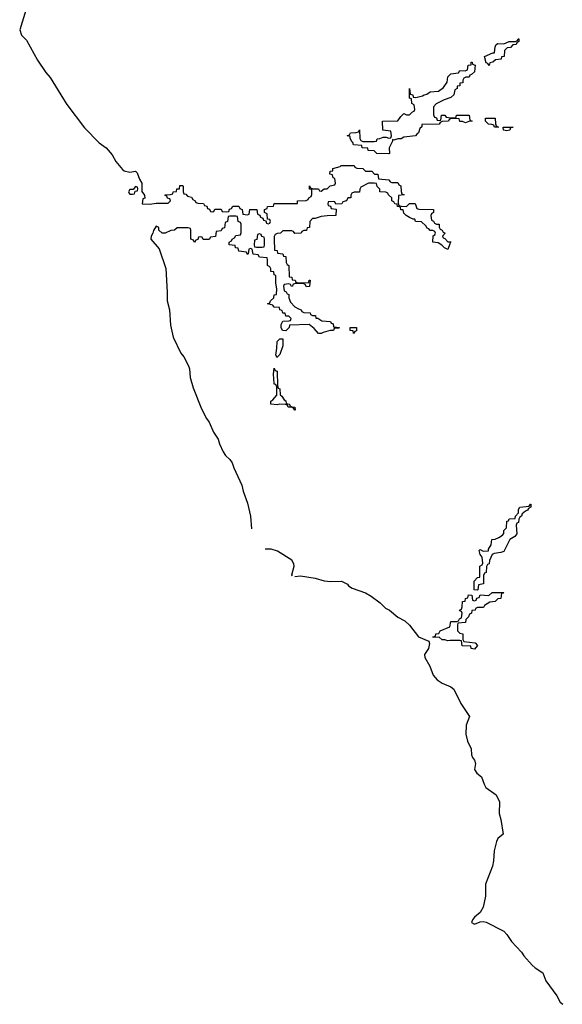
# Model space of a CAD drawing. Header units: inches. Extents: x 2718490 to 2828976, y 856982 to 957410.
# Tile 44 of 63: x 2769703 to 2773387, y 882676 to 889359. Entities that reach past the tile are written whole.
import ezdxf

# ---------------------------------------------------------------- set-up
doc = ezdxf.new("R2010")
doc.units = ezdxf.units.IN
doc.header["$MEASUREMENT"] = 0
doc.layers.add('C7868', color=7, linetype='Continuous')
doc.layers.add('C7878', color=7, linetype='Continuous')

msp = doc.modelspace()

# ---------------------------------------------------------------- linework, layer by layer
at = {"layer": 'C7868', "color": 6}
msp.add_lwpolyline([(2769744.6, 889424.6), (2769703.2, 889290), (2769714.8, 889254.8), (2769750, 889219.5), (2769824.9, 889084.9), (2769880.8, 889000.8), (2769910, 888965.7), (2770000, 888820.3)], dxfattribs=at)
at = {"layer": 'C7878', "color": 6}
for points in [[(2772890, 889049), (2772882, 889062), (2772870, 889066), (2772858, 889110), (2772914, 889134), (2772926, 889134), (2772930, 889174), (2772938, 889190), (2772950, 889198), (2772990, 889196), (2773026, 889210), (2773068.4, 889211.6), (2773082, 889218), (2773086, 889230), (2773092, 889230), (2773092, 889210), (2773078, 889202), (2773074, 889190), (2773051.6, 889188.4), (2773034, 889170), (2773012.7, 889167.3), (2772994, 889150), (2772991.3, 889110), (2772974, 889106), (2772972, 889090), (2772932.7, 889087.3), (2772914, 889070), (2772894, 889066)], [(2772550, 888674), (2772562, 888678), (2772566, 888710), (2772570, 888712), (2772590, 888711.3), (2772598, 888698), (2772630, 888692), (2772666, 888694), (2772666, 888706), (2772670.5, 888710.5), (2772750, 888712), (2772754, 888710), (2772758, 888678), (2772774, 888670), (2772752.7, 888667.3), (2772730, 888658), (2772710, 888668), (2772690, 888668), (2772686, 888686), (2772632.7, 888687.3), (2772618, 888682), (2772614, 888670), (2772572, 888668), (2772558, 888662), (2772551.1, 888648.9), (2772432, 888648), (2772432, 888632), (2772419.6, 888620.4), (2772410.4, 888590), (2772398, 888582), (2772390.8, 888570), (2772310, 888562), (2772292, 888550), (2772270.3, 888549.7), (2772242, 888542), (2772234, 888546), (2772234, 888534), (2772212, 888490), (2772214, 888450), (2772210, 888448), (2772128, 888450), (2772108.7, 888468.7), (2772068, 888470), (2772066, 888486), (2772028, 888490), (2772026, 888506), (2771970, 888509.6), (2771965.6, 888525.6), (2771958, 888530), (2771946, 888554), (2771946, 888566), (2771926, 888570), (2771942, 888578), (2771948.4, 888591.6), (2771987.3, 888592.7), (2772002, 888598), (2772010, 888611.3), (2772012.7, 888552.7), (2772018, 888538), (2772032.7, 888532.7), (2772108.4, 888531.6), (2772126, 888534), (2772130, 888551), (2772148.4, 888551.6), (2772170, 888562), (2772190, 888562), (2772210, 888554), (2772222, 888558), (2772226, 888570), (2772222, 888602), (2772168.9, 888608.9), (2772166, 888670), (2772270, 888672), (2772290, 888702), (2772310, 888722), (2772330, 888714), (2772350, 888714), (2772370, 888734), (2772382, 888738), (2772386, 888750), (2772382, 888782), (2772366, 888790), (2772362, 888822), (2772350, 888826), (2772349.3, 888829.3), (2772350, 888892), (2772354, 888854), (2772372, 888850), (2772374, 888834), (2772391.6, 888831.6), (2772438.6, 888841.4), (2772448.7, 888850), (2772467, 888853), (2772490, 888870.4), (2772545.2, 888874.8), (2772581.2, 888898.8), (2772604, 888936), (2772610, 888971), (2772630, 888991), (2772682, 888998), (2772690, 889014), (2772727.3, 889012.7), (2772742, 889018), (2772748, 889050), (2772767.3, 889052.7), (2772768.7, 889070), (2772774, 889070), (2772778, 889058), (2772794, 889050), (2772790, 889006), (2772770, 888986), (2772758, 888982), (2772754, 888970), (2772731.6, 888968.4), (2772718, 888962), (2772711.1, 888948.9), (2772710.7, 888930), (2772691.3, 888928.7), (2772690, 888909), (2772672, 888908), (2772672, 888892), (2772658, 888882), (2772650.4, 888850), (2772630.7, 888830), (2772584.7, 888815.3), (2772531.3, 888788.7), (2772512.7, 888767.3), (2772512, 888750), (2772512.7, 888712.7), (2772518, 888698), (2772532.7, 888692.7), (2772538, 888678)], [(2772950, 888628.7), (2772926, 888630), (2772922, 888642), (2772908.7, 888648.7), (2772886, 888650), (2772866, 888670), (2772866, 888690), (2772930.4, 888690.4), (2772932, 888652), (2772938, 888638), (2772954, 888630)], [(2773010, 888605.2), (2772988, 888610), (2772986, 888630), (2773052, 888630), (2773034, 888626), (2773030, 888609.5)], [(2770490, 888226), (2770474, 888206), (2770450, 888206), (2770442, 888190), (2770443.6, 888183.6), (2770450, 888174), (2770470, 888174), (2770482, 888178), (2770486, 888194), (2770502, 888198), (2770506, 888210), (2770502, 888222)], [(2771330, 887906), (2771318, 887902), (2771312.7, 887867.3), (2771298, 887862), (2771294, 887830), (2771298, 887818), (2771310, 887814), (2771350, 887814), (2771362, 887818), (2771366, 887830), (2771366, 887870), (2771362, 887882), (2771347.3, 887887.3), (2771342, 887902)], [(2771970, 887229), (2771966, 887246), (2771946, 887250), (2771946, 887270), (2771990.6, 887270.6), (2771990, 887246), (2771978, 887242)], [(2771450, 887066), (2771442, 887082), (2771449.5, 887130), (2771450, 887174), (2771470, 887192), (2771490, 887192), (2771490, 887146), (2771470, 887086), (2771451.1, 887068.9)], [(2771570, 886708.7), (2771562, 886722), (2771548.7, 886728.7), (2771526, 886730), (2771522, 886742), (2771507.3, 886747.3), (2771470, 886748.7), (2771450, 886744), (2771408, 886750), (2771408, 886770), (2771422, 886778), (2771448.9, 886811.1), (2771448, 886868), (2771442, 886882), (2771430, 886886), (2771429.5, 886890.5), (2771426, 886954), (2771430, 886994), (2771438, 886978), (2771450, 886974), (2771452.7, 886872.7), (2771458, 886858), (2771470, 886854), (2771471.6, 886811.6), (2771483.6, 886803.6), (2771499.6, 886779.6), (2771510, 886772), (2771512.7, 886752.7), (2771534, 886750), (2771538, 886738), (2771551.6, 886731.6), (2771572, 886730), (2771574, 886710)], [(2772810, 885486), (2772788, 885488), (2772788.9, 885548.9), (2772810, 885572), (2772826, 885574), (2772826, 885650), (2772842, 885658), (2772846, 885670), (2772842, 885710), (2772830, 885728), (2772823.1, 885756.9), (2772830, 885762), (2772850, 885751.3), (2772886, 885754), (2772886, 885766), (2772904.7, 885795.3), (2772909.3, 885830.7), (2772930, 885832), (2772956.4, 885843.6), (2772980.4, 885859.6), (2772989.1, 885870.9), (2772990, 885892), (2773008, 885910), (2773010, 885954), (2773022, 885958), (2773026, 885970), (2773066, 885974), (2773068, 885990), (2773088.9, 886011.1), (2773090, 886034), (2773098, 886050), (2773162, 886058), (2773169.6, 886070.4), (2773174, 886070), (2773172, 886050), (2773158, 886042), (2773151.3, 886030), (2773135.9, 886024.1), (2773114.4, 886005.6), (2773110, 885988.7), (2773098, 885982), (2773090.8, 885969.2), (2773090, 885946), (2773078, 885942), (2773072.7, 885927.3), (2773078, 885870), (2773064.7, 885850), (2773030.4, 885829.6), (2772990, 885749), (2772970, 885742), (2772923.6, 885736.4), (2772911.1, 885728.9), (2772891.3, 885688.7), (2772890, 885666), (2772878, 885662), (2772872.7, 885647.3), (2772870, 885606), (2772858, 885602), (2772852.7, 885587.3), (2772852, 885530), (2772818, 885522), (2772814, 885490)], [(2772790, 885086), (2772768, 885090), (2772766, 885106), (2772706, 885110), (2772702, 885142), (2772690, 885146), (2772626, 885146), (2772610, 885142), (2772590, 885148.7), (2772570, 885149), (2772550, 885168), (2772510, 885166), (2772508, 885170), (2772526, 885174), (2772528, 885190), (2772548, 885192), (2772558, 885210), (2772622, 885238), (2772630, 885274), (2772670, 885274), (2772682, 885278), (2772688, 885292), (2772702, 885298), (2772706, 885330), (2772702, 885342), (2772690, 885346), (2772688.4, 885351.6), (2772702, 885358), (2772707.3, 885372.7), (2772709, 885410), (2772727.3, 885412.7), (2772728.7, 885430), (2772746, 885434), (2772750, 885454), (2772772.7, 885452.7), (2772778, 885418), (2772790, 885414), (2772802, 885418), (2772807.3, 885432.7), (2772822, 885438), (2772830, 885454), (2772888.4, 885451.6), (2772909.4, 885470.6), (2772990, 885471.3), (2772986, 885466), (2772974, 885466), (2772970, 885429.2), (2772950, 885428.7), (2772931.3, 885410), (2772894.4, 885405.6), (2772858, 885382), (2772851.3, 885370), (2772811.6, 885368.4), (2772798, 885362), (2772794, 885350), (2772772, 885348), (2772771, 885330), (2772756, 885324), (2772750, 885306), (2772732, 885288), (2772730, 885268), (2772678, 885262), (2772674, 885250), (2772674, 885210), (2772690, 885194), (2772710.9, 885190.9), (2772712, 885152), (2772718, 885138), (2772794, 885130), (2772810.9, 885110.9)]]:
    msp.add_lwpolyline(points, close=True, dxfattribs=at)
for points in [[(2770000, 888820.3), (2770023.1, 888783.1), (2770144, 888624), (2770243.2, 888523.2), (2770290, 888488.9), (2770330, 888442), (2770356.4, 888396.4), (2770401.6, 888341.6), (2770413.5, 888333.5), (2770450, 888324.4), (2770490, 888331.3), (2770499.8, 888319.8), (2770516, 888276), (2770532, 888250), (2770532, 888192), (2770551.3, 888168.7), (2770551.6, 888148.4), (2770538, 888142), (2770534, 888110), (2770587.5, 888107.5), (2770630, 888114), (2770710, 888114), (2770726, 888130), (2770722, 888142), (2770707.3, 888147.3), (2770702, 888162), (2770690, 888166), (2770690, 888171.3), (2770727.3, 888172.7), (2770742, 888178), (2770746, 888190), (2770767.3, 888192.7), (2770770, 888211), (2770788, 888212), (2770790, 888234), (2770810, 888234), (2770814, 888230), (2770814, 888190), (2770818, 888178), (2770830, 888174), (2770842, 888162), (2770870, 888154), (2770879.6, 888139.6), (2770894, 888130), (2770898, 888118), (2770912.7, 888112.7), (2770951.6, 888111.6), (2770958, 888098), (2770972.7, 888092.7), (2770978, 888078), (2770992.7, 888072.7), (2770998, 888058), (2771010, 888054), (2771022, 888058), (2771028, 888072), (2771070, 888074), (2771078, 888058), (2771110, 888054), (2771122, 888058), (2771127.3, 888072.7), (2771142, 888078), (2771150, 888094), (2771190, 888094), (2771198, 888078), (2771214, 888070), (2771218, 888038), (2771250, 888034), (2771262, 888038), (2771266, 888070), (2771314, 888070), (2771318, 888038), (2771332.7, 888032.7), (2771338, 888018), (2771352.7, 888012.7), (2771358, 887998), (2771374, 887994), (2771378, 887978), (2771390, 887974), (2771402, 887978), (2771406, 887990), (2771402, 888002), (2771386, 888006), (2771382, 888042), (2771366, 888050), (2771366, 888070), (2771382, 888078), (2771386, 888090), (2771426, 888094), (2771430, 888110.4), (2771588, 888112), (2771590, 888130.5), (2771647.3, 888132.7), (2771662, 888138), (2771666, 888150), (2771682, 888158), (2771687.3, 888172.7), (2771686, 888206), (2771670, 888208), (2771670, 888231), (2771678, 888218), (2771692, 888212), (2771731.1, 888211.1), (2771738, 888198), (2771750, 888194), (2771770, 888212), (2771790, 888212), (2771810, 888232), (2771842, 888238), (2771846, 888250), (2771842, 888282), (2771830, 888286), (2771826, 888306), (2771809.5, 888309.5), (2771810, 888331), (2771828, 888332), (2771829, 888350), (2771878, 888362), (2771886, 888370), (2771974, 888370), (2771978, 888358), (2771991.3, 888351.3), (2772032, 888350), (2772051, 888331), (2772094, 888330), (2772111.3, 888311.3), (2772134, 888310), (2772138, 888278), (2772210, 888271.3), (2772218, 888258), (2772230, 888254), (2772270, 888254), (2772278, 888238), (2772291.3, 888231.3), (2772292.7, 888192.7), (2772298, 888178), (2772314, 888170), (2772274, 888166), (2772272.7, 888112.7), (2772278, 888098), (2772292.7, 888092.7), (2772330, 888092), (2772350, 888112), (2772388.7, 888111.3), (2772398, 888078), (2772412.7, 888072.7), (2772511.3, 888071.3), (2772512, 888050), (2772498, 888042), (2772494, 888030), (2772498, 887998), (2772512, 887992), (2772518, 887978), (2772532, 887972), (2772550, 887971.3), (2772550.5, 887950.5), (2772556.9, 887936.9), (2772570, 887931), (2772576.9, 887916.9), (2772592, 887910), (2772574, 887890), (2772578, 887878), (2772590, 887874), (2772610, 887852), (2772630.5, 887850.5), (2772622, 887838), (2772610, 887798), (2772588, 887810), (2772569.3, 887829.3), (2772544.7, 887844.7), (2772508.7, 887850), (2772508.9, 887891.1), (2772522, 887898), (2772526, 887910), (2772522, 887922), (2772508, 887928), (2772490, 887928.7), (2772480.4, 887940.4), (2772470, 887944), (2772460.2, 887960.2), (2772430, 887988), (2772390, 887989), (2772386, 888006), (2772374, 888006), (2772350, 888015.3), (2772326, 888030), (2772310, 888046), (2772307.3, 888067.3), (2772290, 888068.7), (2772287.3, 888087.3), (2772268, 888090), (2772266, 888106), (2772250, 888108), (2772243.1, 888123.1), (2772230, 888129), (2772228.7, 888148.7), (2772206, 888170), (2772202, 888182), (2772188.4, 888188.4), (2772149, 888190), (2772148.4, 888208.4), (2772130, 888226), (2772126, 888246), (2772108.7, 888248.7), (2772070, 888248.7), (2772018, 888222), (2772011.6, 888208.4), (2772010, 888189), (2771972.7, 888187.3), (2771958, 888182), (2771951.6, 888168.4), (2771951, 888150), (2771931.3, 888148.7), (2771922, 888130), (2771896.9, 888123.1), (2771890, 888109.2), (2771850, 888106), (2771842, 888122), (2771830, 888126), (2771798, 888122), (2771794, 888110), (2771798, 888098), (2771812.7, 888092.7), (2771818, 888078), (2771852, 888072), (2771850, 888029), (2771790, 888028), (2771750, 888022), (2771709, 888009), (2771691, 888009), (2771672, 887990), (2771670, 887948), (2771654, 887946), (2771650, 887929), (2771631.6, 887928.4), (2771618, 887922), (2771614, 887910), (2771570, 887908), (2771562, 887922), (2771550, 887926), (2771490, 887926), (2771474, 887910), (2771451.6, 887908.4), (2771438, 887902), (2771431.6, 887888.4), (2771430.8, 887869.2), (2771434, 887794), (2771450, 887792), (2771454, 887774), (2771490, 887770.8), (2771494, 887754), (2771510, 887752), (2771512, 887712), (2771518, 887698), (2771530.8, 887690), (2771532.7, 887612.7), (2771550, 887611.3), (2771552.7, 887592.7), (2771574, 887590), (2771578, 887578), (2771592, 887572), (2771666, 887574), (2771668, 887590), (2771674, 887590), (2771671.1, 887551.1), (2771667.3, 887547.3), (2771650, 887546), (2771642, 887562), (2771627.3, 887567.3), (2771572.7, 887567.3), (2771558, 887562), (2771554, 887550), (2771548.4, 887548.4), (2771542, 887562), (2771530, 887566), (2771498, 887562), (2771494, 887550), (2771498, 887518), (2771512.7, 887512.7), (2771518, 887498), (2771530, 887494), (2771530.8, 887470.8), (2771542, 887442), (2771570.7, 887410.7), (2771595.3, 887395.3), (2771614, 887390), (2771618, 887378), (2771631.6, 887371.6), (2771674, 887370), (2771678, 887358), (2771691.6, 887351.6), (2771711.3, 887350), (2771712.7, 887332.7), (2771727.3, 887332.7), (2771755.3, 887315.3), (2771814, 887310), (2771818, 887298), (2771830, 887294), (2771834, 887274), (2771874, 887270), (2771870, 887266), (2771838, 887262), (2771834, 887250), (2771810, 887249), (2771763.6, 887236.4), (2771750, 887228), (2771731.6, 887228.4), (2771702, 887262), (2771669, 887289), (2771534, 887286), (2771532, 887270), (2771510, 887248), (2771488, 887250), (2771478, 887270), (2771478, 887290), (2771490, 887312), (2771530, 887314), (2771542, 887318), (2771546, 887330), (2771530, 887346), (2771510, 887346), (2771506, 887366), (2771490, 887368), (2771486, 887386), (2771468, 887390), (2771466, 887406), (2771430, 887408.7), (2771422, 887422), (2771386, 887430), (2771402, 887438), (2771406, 887450), (2771428.7, 887471.3), (2771430, 887492), (2771446, 887494), (2771448.7, 887531.3), (2771442.7, 887570), (2771442, 887622), (2771430, 887628), (2771428.4, 887648.4), (2771409, 887650), (2771408.4, 887668.4), (2771402, 887682), (2771386, 887690), (2771386, 887730), (2771382, 887742), (2771330, 887748), (2771322, 887762), (2771287.3, 887767.3), (2771282, 887802), (2771270, 887806), (2771258, 887802), (2771254, 887770), (2771250, 887766), (2771242, 887782), (2771190, 887788.7), (2771187.3, 887807.3), (2771168, 887810), (2771166, 887826), (2771126, 887830), (2771126, 887850), (2771142, 887858), (2771146, 887870), (2771162, 887878), (2771170, 887894), (2771202, 887898), (2771207.3, 887912.7), (2771206, 887970), (2771202, 887982), (2771186, 887990), (2771182, 888022), (2771170, 888026), (2771130, 888026), (2771118, 888022), (2771114, 887990), (2771098, 887982), (2771092.7, 887947.3), (2771078, 887942), (2771070, 887926), (2771038, 887922), (2771031.6, 887888.4), (2770998, 887882), (2770990, 887866), (2770948, 887868), (2770942, 887882), (2770930, 887886), (2770918, 887882), (2770912.7, 887867.3), (2770898, 887862), (2770890, 887846), (2770882, 887862), (2770866, 887870), (2770866, 887930), (2770862, 887942), (2770847.3, 887947.3), (2770772.7, 887947.3), (2770754, 887930), (2770730, 887928.7), (2770690, 887909), (2770670, 887909), (2770648.7, 887930), (2770648, 887948), (2770630, 887958), (2770610.8, 887929.2), (2770607.7, 887910), (2770595.5, 887890), (2770594.4, 887870), (2770650, 887803), (2770695, 887670), (2770704.9, 887510), (2770704.2, 887450), (2770719, 887390), (2770726.5, 887286.5), (2770744.7, 887204.7), (2770796.4, 887096.4), (2770818.4, 887070), (2770850, 887008.4), (2770856.8, 886990), (2770861, 886930), (2770881.2, 886861.2), (2770937.9, 886717.9), (2770972, 886652), (2770990, 886628.2), (2771018.4, 886558.4), (2771050, 886512.4), (2771059.8, 886479.8), (2771085.5, 886425.5), (2771100.8, 886400.8), (2771130, 886372.6), (2771145.2, 886350), (2771156.3, 886316.3), (2771210, 886199.5), (2771219.5, 886159.5), (2771250, 886076.4), (2771270.8, 885990), (2771276.4, 885903.6)], [(2771556, 885584), (2771551.3, 885591.3), (2771565.5, 885650), (2771564.9, 885664.9), (2771551, 885690), (2771452.5, 885752.5), (2771410, 885764.1), (2771370, 885766)], [(2771570, 885578.8), (2771610, 885584.4), (2771710, 885568.4), (2771770, 885550.4), (2771815.3, 885544.7), (2771887.5, 885547.5), (2771901.4, 885541.4), (2771927.5, 885527.5), (2771935.5, 885515.5), (2771959.5, 885499.5), (2772050, 885468.8), (2772090, 885446), (2772150, 885401.1), (2772185.4, 885365.4), (2772212.4, 885350), (2772270, 885304), (2772317.7, 885277.7), (2772348.7, 885248.7), (2772410, 885170.7), (2772479.8, 885139.8), (2772484.7, 885124.7), (2772478.8, 885090), (2772450.6, 885050), (2772452.4, 885030), (2772487.4, 884970), (2772510.2, 884910.2), (2772538, 884878), (2772570, 884854.9), (2772630, 884831.1), (2772650, 884815.5), (2772697.5, 884717.5), (2772757, 884630), (2772733.7, 884570), (2772732, 884510), (2772742, 884462), (2772767.7, 884410), (2772769.1, 884369.1), (2772776, 884350), (2772790, 884333.7), (2772797.8, 884310), (2772790.4, 884270), (2772805.5, 884245.5), (2772838.5, 884218.6), (2772855.3, 884170), (2772868.2, 884148.2), (2772937.4, 884097.4), (2772960.3, 884050), (2772958, 883970), (2772970.2, 883930), (2772985.7, 883830), (2772950, 883802), (2772939, 883781.1), (2772923.6, 883716.4), (2772920.6, 883650), (2772913.3, 883613.3), (2772865.2, 883490), (2772864.5, 883410), (2772850, 883335.1), (2772830, 883298.4), (2772790, 883266), (2772778, 883250), (2772771, 883230), (2772790, 883220.5), (2772830, 883235.8), (2772850, 883238), (2772870, 883232.9), (2772990, 883171), (2773010.1, 883150.1), (2773042.3, 883102.3), (2773110, 883030.2), (2773124.4, 883004.4), (2773182.2, 882942.2), (2773202.3, 882922.3), (2773254, 882890), (2773274.8, 882834.8), (2773350, 882732.4), (2773371.1, 882691.1), (2773390, 882675.6)]]:
    msp.add_lwpolyline(points, dxfattribs=at)

doc.saveas('drawing.dxf')
